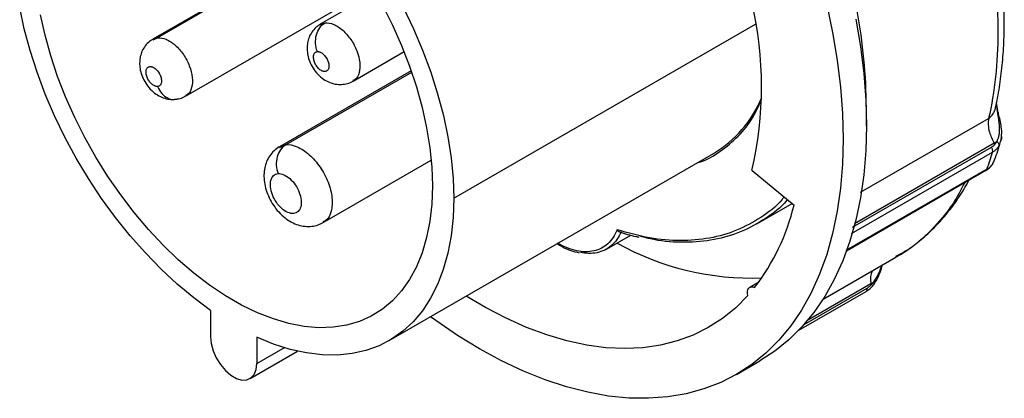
# Model space of a CAD drawing. Header units: inches. Extents: x 0 to 33, y 0 to 25.5.
# Tile 14 of 20: x 25.2 to 28.8, y 19.6 to 21. Entities that reach past the tile are written whole.
import ezdxf

# ---------------------------------------------------------------- set-up
doc = ezdxf.new("R2010")
doc.units = ezdxf.units.IN
doc.header["$LTSCALE"] = 3
doc.header["$MEASUREMENT"] = 0

msp = doc.modelspace()

# ---------------------------------------------------------------- linework, layer by layer
for p, q in [((26.3483, 21.2729), (25.6894, 20.8925)), ((26.3499, 21.2692), (25.7067, 20.8979)), ((25.8075, 20.6879), (26.4815, 21.077)), ((26.4907, 21.0611), (26.2921, 20.9464)), ((26.2929, 20.9446), (26.3094, 20.9517)), ((26.7722, 20.3198), (27.8579, 20.9465)), ((25.6901, 20.8907), (25.7067, 20.8979)), ((26.4102, 20.7418), (26.5937, 20.8478)), ((26.6194, 20.779), (26.145, 20.5051)), ((26.6198, 20.773), (26.1681, 20.5122)), ((28.7307, 20.6244), (28.7263, 20.6618)), ((28.732, 20.6286), (28.7264, 20.6649)), ((28.2574, 20.5809), (28.2574, 20.6452)), ((28.2369, 20.3413), (28.6976, 20.6072)), ((28.7179, 20.5184), (28.2148, 20.228)), ((28.7393, 20.5243), (28.7351, 20.51)), ((28.7422, 20.53), (28.7433, 20.5422)), ((28.2035, 20.1922), (28.7116, 20.4855)), ((28.2073, 20.2151), (28.7077, 20.504)), ((26.3025, 20.2323), (26.6913, 20.4568)), ((26.5402, 19.807), (27.7077, 20.481)), ((28.71, 20.4402), (28.7146, 20.4497)), ((28.7132, 20.4447), (28.7149, 20.4511)), ((27.8459, 20.4199), (27.9972, 20.2954)), ((28.6911, 20.4245), (28.1831, 20.1312)), ((28.1864, 20.1309), (28.6878, 20.4204)), ((27.8636, 20.2277), (27.9904, 20.3009)), ((27.3223, 20.1367), (27.4097, 20.1871)), ((28.1018, 19.9561), (28.3637, 20.1073)), ((27.8703, 20.0177), (27.8376, 19.9988)), ((28.0339, 19.8656), (28.2607, 19.9965)), ((28.2736, 20.011), (28.0428, 19.8777)), ((28.0146, 19.8444), (28.2569, 19.9843)), ((25.8967, 19.9157), (25.8967, 19.8206)), ((26.0637, 19.8193), (26.0637, 19.7242)), ((26.0637, 19.7242), (26.1655, 19.7829)), ((26.0392, 19.6701), (26.2105, 19.769)), ((27.7906, 19.6855), (27.8741, 19.7337))]:
    msp.add_line(p, q)
at = {"flags": 128}
for points in [[(26.5157, 21.0157), (26.5521, 20.9431), (26.5849, 20.8695), (26.6137, 20.7952), (26.6384, 20.7209), (26.6588, 20.6469), (26.6748, 20.5737), (26.6864, 20.5018), (26.6933, 20.4318), (26.6956, 20.364)], [(28.1146, 21.0164), (28.1359, 20.9163), (28.1524, 20.8174), (28.1643, 20.7203), (28.1715, 20.6253), (28.1739, 20.5327)], [(25.8967, 19.9157), (25.8365, 19.9605), (25.7772, 20.0101), (25.7191, 20.0643), (25.6625, 20.1226), (25.6078, 20.1848), (25.5552, 20.2505), (25.5052, 20.3193), (25.458, 20.3908), (25.4139, 20.4645), (25.3731, 20.5401), (25.3358, 20.6171), (25.3024, 20.6951), (25.273, 20.7735), (25.2477, 20.8519), (25.2268, 20.9299), (25.2102, 21.007)], [(26.6956, 20.364), (26.6933, 20.2988), (26.6864, 20.2368), (26.6748, 20.1783), (26.6588, 20.1236), (26.6384, 20.0732), (26.6137, 20.0273), (26.5849, 19.9863), (26.5521, 19.9505), (26.5157, 19.92), (26.4758, 19.895), (26.4327, 19.8758), (26.3866, 19.8624), (26.3379, 19.855), (26.2869, 19.8535), (26.2339, 19.858), (26.1792, 19.8685), (26.1233, 19.8849), (26.0664, 19.907), (26.009, 19.9348), (25.9514, 19.9681), (25.8939, 20.0066), (25.8371, 20.0501), (25.7811, 20.0983), (25.7265, 20.151), (25.6735, 20.2076), (25.6225, 20.268), (25.5738, 20.3317), (25.5277, 20.3982), (25.4846, 20.4673), (25.4447, 20.5383), (25.4082, 20.6109), (25.3755, 20.6845), (25.3467, 20.7588), (25.322, 20.8331), (25.3015, 20.9071), (25.2855, 20.9803)], [(26.5905, 21.0075), (26.6274, 20.9305), (26.6605, 20.8525), (26.6896, 20.774), (26.7145, 20.6956), (26.7351, 20.6177), (26.7513, 20.5407), (26.7629, 20.465), (26.7699, 20.3913), (26.7722, 20.3198)], [(28.2194, 20.9645), (28.236, 20.8657), (28.2479, 20.7686), (28.255, 20.6735), (28.2574, 20.5809)], [(28.2574, 20.5809), (28.255, 20.4911), (28.2479, 20.4043), (28.236, 20.3209), (28.2194, 20.2413), (28.1982, 20.1656), (28.1724, 20.0942), (28.1421, 20.0274), (28.1075, 19.9653), (28.0687, 19.9082), (28.0258, 19.8563), (27.9789, 19.8099), (27.9283, 19.769), (27.8742, 19.7338), (27.8741, 19.7337)], [(28.1739, 20.5327), (28.1715, 20.4429), (28.1643, 20.3561), (28.1524, 20.2727), (28.1359, 20.1931), (28.1146, 20.1174), (28.0889, 20.046), (28.0586, 19.9792), (28.024, 19.9171), (27.9852, 19.86), (27.9423, 19.8081), (27.8954, 19.7616), (27.8448, 19.7207), (27.7907, 19.6856), (27.7331, 19.6562), (27.6724, 19.6328), (27.6087, 19.6155), (27.5424, 19.6043), (27.4735, 19.5992), (27.4025, 19.6002), (27.3294, 19.6075), (27.2547, 19.6208), (27.1786, 19.6403), (27.1013, 19.6657), (27.0232, 19.6971), (26.9445, 19.7343), (26.8655, 19.7771), (26.7865, 19.8255), (26.7077, 19.8792), (26.6889, 19.8928)], [(26.7722, 20.3198), (26.7698, 20.2507), (26.7628, 20.1847), (26.7511, 20.1223), (26.7348, 20.0637), (26.7141, 20.0094), (26.6889, 19.9596), (26.6596, 19.9147), (26.6262, 19.8749), (26.589, 19.8405), (26.5482, 19.8117), (26.5039, 19.7886), (26.4566, 19.7713), (26.4065, 19.7601), (26.3538, 19.7549), (26.2989, 19.7557), (26.2421, 19.7627), (26.1837, 19.7756), (26.1241, 19.7945), (26.0637, 19.8193)], [(27.831, 19.9692), (27.8296, 19.9772), (27.8296, 19.9845), (27.8311, 19.9908), (27.834, 19.9958), (27.8381, 19.999), (27.8432, 20.0005), (27.849, 20.0002), (27.8553, 19.9979)], [(27.831, 19.9692), (27.7872, 19.9252), (27.7396, 19.8867), (27.6885, 19.8539), (27.6341, 19.8269), (27.5766, 19.8058), (27.5162, 19.7906), (27.4532, 19.7816), (27.3878, 19.7785), (27.3203, 19.7816), (27.2509, 19.7908), (27.18, 19.8061), (27.1079, 19.8273), (27.0347, 19.8544), (26.9609, 19.8873), (26.8867, 19.9259), (26.8172, 19.9669)], [(25.8967, 19.8206), (25.8991, 19.7961), (25.9062, 19.7703), (25.9177, 19.7445), (25.9327, 19.7204), (25.9506, 19.6993), (25.9701, 19.6825), (25.9902, 19.6708), (26.0098, 19.6651), (26.0276, 19.6656), (26.0427, 19.6724), (26.0541, 19.6849), (26.0613, 19.7025), (26.0637, 19.7242)]]:
    msp.add_lwpolyline(points, dxfattribs=at)
for centre, radius, start, end in [((26.5385, 20.7221), 1.3418, 346.9851, 13.0149), ((26.2969, 20.6358), 1.9605, 0.2749, 10.5463), ((27.4845, 20.8485), 0.43, 301.2796, 336.8991), ((27.2248, 20.4812), 0.7944, 322.5259, 346.4723), ((27.842, 21.0149), 0.9826, 240.6371, 272.2911)]:
    msp.add_arc(centre, radius, start, end)
for points, knots in [([(28.6976, 21.2678), (28.7195, 21.147), (28.7307, 21.0295), (28.7307, 20.8073), (28.7195, 20.7027), (28.6976, 20.6072)], [0, 0, 0, 0, 0.5, 0.5, 1, 1, 1, 1]), ([(28.7232, 20.6503), (28.7248, 20.6575), (28.7318, 20.6895), (28.7413, 20.7487), (28.7499, 20.8287), (28.754, 20.9115), (28.7538, 20.9967), (28.7493, 21.084), (28.7404, 21.1731), (28.732, 21.2344), (28.7265, 21.2659), (28.7263, 21.2669)], [0, 0, 0, 0, 0.039281, 0.175639, 0.312132, 0.448775, 0.585486, 0.722192, 0.858853, 0.995447, 1, 1, 1, 1]), ([(26.2919, 20.9458), (26.2864, 20.9423), (26.2747, 20.9349), (26.2611, 20.9186), (26.2511, 20.8996), (26.2455, 20.8798), (26.2449, 20.8665), (26.2446, 20.8602)], [0, 0, 0, 0, 0.18867, 0.403443, 0.610049, 0.81499, 1, 1, 1, 1]), ([(26.2815, 20.8479), (26.2779, 20.8572), (26.2757, 20.8675), (26.2746, 20.888), (26.2756, 20.8984), (26.2807, 20.9176), (26.2849, 20.9265), (26.2955, 20.9415), (26.3021, 20.9475), (26.3094, 20.9517)], [0, 0, 0, 0, 0.25, 0.25, 0.5, 0.5, 0.75, 0.75, 1, 1, 1, 1]), ([(26.3094, 20.9517), (26.3195, 20.951), (26.3397, 20.9494), (26.3734, 20.9267), (26.4033, 20.8925), (26.4253, 20.8508), (26.4362, 20.8078), (26.4335, 20.7714), (26.4235, 20.7486), (26.4122, 20.7446), (26.4094, 20.7437)], [0, 0, 0, 0, 0.136471, 0.272942, 0.409413, 0.545883, 0.682354, 0.818825, 0.955296, 1, 1, 1, 1]), ([(25.6892, 20.8919), (25.6837, 20.8884), (25.6719, 20.881), (25.6584, 20.8647), (25.6484, 20.8457), (25.6428, 20.8259), (25.6421, 20.8126), (25.6418, 20.8063)], [0, 0, 0, 0, 0.18867, 0.403443, 0.610049, 0.81499, 1, 1, 1, 1]), ([(25.7067, 20.8979), (25.7167, 20.8971), (25.7369, 20.8955), (25.7707, 20.8728), (25.8006, 20.8387), (25.8226, 20.7969), (25.8335, 20.7539), (25.8308, 20.7175), (25.8207, 20.6947), (25.8094, 20.6908), (25.8066, 20.6898)], [0, 0, 0, 0, 0.136471, 0.272942, 0.409413, 0.545883, 0.682354, 0.818825, 0.955296, 1, 1, 1, 1]), ([(26.2446, 20.8602), (26.2449, 20.8538), (26.2456, 20.8394), (26.2516, 20.8169), (26.2624, 20.7933), (26.278, 20.7709), (26.2972, 20.7525), (26.3185, 20.7393), (26.3403, 20.7314), (26.3627, 20.7285), (26.3846, 20.7312), (26.401, 20.736), (26.4086, 20.7414), (26.4102, 20.7425)], [0, 0, 0, 0, 0.07889, 0.178827, 0.283414, 0.392215, 0.507465, 0.607236, 0.701949, 0.793958, 0.884982, 0.975825, 1, 1, 1, 1]), ([(26.3094, 20.7761), (26.3086, 20.7761), (26.307, 20.776), (26.3044, 20.7763), (26.3018, 20.777), (26.2982, 20.7783), (26.2936, 20.7807), (26.2882, 20.7849), (26.2831, 20.7901), (26.2769, 20.7981), (26.2707, 20.8098), (26.2677, 20.8217), (26.2675, 20.8302), (26.2684, 20.836), (26.2703, 20.8408), (26.2732, 20.8445), (26.277, 20.847), (26.28, 20.8476), (26.2815, 20.8479)], [0, 0, 0, 0, 0.03144, 0.062598, 0.093777, 0.125284, 0.187762, 0.250419, 0.312897, 0.375553, 0.500074, 0.624594, 0.687072, 0.749729, 0.812207, 0.874864, 0.937387, 1, 1, 1, 1]), ([(26.2815, 20.8479), (26.2823, 20.8479), (26.284, 20.848), (26.2865, 20.8476), (26.2891, 20.847), (26.2927, 20.8457), (26.2973, 20.8432), (26.3027, 20.839), (26.3079, 20.8338), (26.3141, 20.8258), (26.3202, 20.8142), (26.3232, 20.8023), (26.3234, 20.7937), (26.3225, 20.788), (26.3206, 20.7831), (26.3177, 20.7795), (26.314, 20.7769), (26.3109, 20.7764), (26.3094, 20.7761)], [0, 0, 0, 0, 0.03144, 0.062598, 0.093777, 0.125284, 0.187762, 0.250419, 0.312897, 0.375553, 0.500074, 0.624594, 0.687072, 0.749729, 0.812207, 0.874864, 0.937387, 1, 1, 1, 1]), ([(25.6418, 20.8063), (25.6421, 20.7999), (25.6428, 20.7855), (25.6489, 20.763), (25.6597, 20.7394), (25.6753, 20.717), (25.6945, 20.6987), (25.7158, 20.6853), (25.7375, 20.6777), (25.7557, 20.6747), (25.7662, 20.6761), (25.7693, 20.6766)], [0, 0, 0, 0, 0.0947318, 0.2147384, 0.3403284, 0.4709777, 0.6093718, 0.729179, 0.8429112, 0.9533978, 1, 1, 1, 1]), ([(25.7067, 20.7222), (25.7058, 20.7222), (25.7042, 20.7221), (25.7017, 20.7224), (25.6991, 20.7231), (25.6955, 20.7244), (25.6909, 20.7268), (25.6855, 20.731), (25.6803, 20.7362), (25.6741, 20.7442), (25.668, 20.7559), (25.665, 20.7678), (25.6648, 20.7763), (25.6657, 20.7821), (25.6676, 20.7869), (25.6705, 20.7906), (25.6742, 20.7931), (25.6773, 20.7937), (25.6788, 20.794)], [0, 0, 0, 0, 0.03144, 0.062598, 0.093777, 0.125284, 0.187762, 0.250419, 0.312897, 0.375553, 0.500074, 0.624594, 0.687072, 0.749729, 0.812207, 0.874864, 0.937387, 1, 1, 1, 1]), ([(25.6788, 20.794), (25.6796, 20.794), (25.6812, 20.7941), (25.6838, 20.7938), (25.6864, 20.7931), (25.69, 20.7918), (25.6946, 20.7893), (25.7, 20.7852), (25.7051, 20.78), (25.7113, 20.7719), (25.7175, 20.7603), (25.7205, 20.7484), (25.7207, 20.7398), (25.7198, 20.7341), (25.7179, 20.7293), (25.715, 20.7256), (25.7112, 20.723), (25.7082, 20.7225), (25.7067, 20.7222)], [0, 0, 0, 0, 0.03144, 0.062598, 0.093777, 0.125284, 0.187762, 0.250419, 0.312897, 0.375553, 0.500074, 0.624594, 0.687072, 0.749729, 0.812207, 0.874864, 0.937387, 1, 1, 1, 1]), ([(25.7067, 20.7222), (25.7111, 20.7132), (25.7201, 20.6953), (25.7421, 20.6798), (25.7598, 20.6735), (25.7685, 20.6762), (25.7693, 20.6765)], [0, 0, 0, 0, 0.321499, 0.642998, 0.964498, 1, 1, 1, 1]), ([(25.7693, 20.6766), (25.7735, 20.6769), (25.785, 20.6778), (25.7983, 20.6821), (25.8059, 20.6875), (25.8075, 20.6886)], [0, 0, 0, 0, 0.312231, 0.85544, 1, 1, 1, 1]), ([(27.6518, 20.4487), (27.6536, 20.4492), (27.683, 20.4568), (27.7325, 20.4872), (27.7975, 20.5408), (27.8469, 20.6024), (27.8695, 20.6507), (27.8787, 20.6704)], [0, 0, 0, 0, 0.017088, 0.283588, 0.550089, 0.816589, 1, 1, 1, 1]), ([(28.6976, 20.6072), (28.7013, 20.61), (28.7092, 20.6158), (28.7175, 20.6304), (28.722, 20.6424), (28.7231, 20.6494), (28.7232, 20.6503)], [0, 0, 0, 0, 0.29778, 0.618753, 0.949535, 1, 1, 1, 1]), ([(28.7267, 20.5241), (28.7275, 20.5254), (28.729, 20.528), (28.731, 20.5322), (28.7327, 20.5368), (28.7341, 20.5415), (28.7358, 20.5486), (28.7372, 20.5588), (28.7373, 20.5705), (28.7368, 20.5797), (28.736, 20.5885), (28.7347, 20.5992), (28.7327, 20.6121), (28.7313, 20.6206), (28.7307, 20.6244)], [0, 0, 0, 0, 0.049414, 0.099723, 0.150928, 0.203031, 0.256042, 0.373233, 0.507328, 0.590169, 0.632416, 0.754517, 0.88907, 1, 1, 1, 1]), ([(28.732, 20.6285), (28.7321, 20.6279), (28.7324, 20.6267), (28.7313, 20.6252), (28.7307, 20.6244)], [0, 0, 0, 0, 0.436685, 1, 1, 1, 1]), ([(28.7433, 20.5422), (28.7439, 20.547), (28.7455, 20.56), (28.7424, 20.5823), (28.7375, 20.6067), (28.7338, 20.6215), (28.7321, 20.6287)], [0, 0, 0, 0, 0.167639, 0.461302, 0.73778, 1, 1, 1, 1]), ([(28.6976, 20.6072), (28.6944, 20.5934), (28.6962, 20.563), (28.7102, 20.531), (28.7179, 20.5184)], [0, 0, 0, 0, 0.571429, 1, 1, 1, 1]), ([(28.7077, 20.504), (28.7087, 20.5046), (28.7107, 20.5058), (28.7134, 20.5079), (28.7161, 20.5101), (28.7194, 20.5134), (28.7232, 20.5179), (28.7255, 20.522), (28.7267, 20.5241)], [0, 0, 0, 0, 0.123592, 0.247824, 0.373143, 0.499988, 0.749512, 1, 1, 1, 1]), ([(28.716, 20.4507), (28.7239, 20.4718), (28.7328, 20.4957), (28.7398, 20.521), (28.7406, 20.524)], [0, 0, 0, 0, 0.883665, 1, 1, 1, 1]), ([(28.7267, 20.5241), (28.7253, 20.5231), (28.7224, 20.5211), (28.7194, 20.5193), (28.7179, 20.5184)], [0, 0, 0, 0, 0.50223, 1, 1, 1, 1]), ([(28.7351, 20.51), (28.7355, 20.5117), (28.7347, 20.5164), (28.7301, 20.5216), (28.7267, 20.5241)], [0, 0, 0, 0, 0.428571, 1, 1, 1, 1]), ([(28.7436, 20.5417), (28.7436, 20.5408), (28.7439, 20.5343), (28.7415, 20.529), (28.7393, 20.5243)], [0, 0, 0, 0, 0.128693, 1, 1, 1, 1]), ([(26.1442, 20.5044), (26.1377, 20.5001), (26.1246, 20.4913), (26.1095, 20.4729), (26.0982, 20.452), (26.0913, 20.4289), (26.0886, 20.4038), (26.0904, 20.377), (26.0968, 20.349), (26.1078, 20.321), (26.1231, 20.2942), (26.1422, 20.2696), (26.1642, 20.249), (26.1879, 20.2333), (26.2122, 20.223), (26.2368, 20.2178), (26.2611, 20.218), (26.2835, 20.2226), (26.2963, 20.2296), (26.3022, 20.2328)], [0, 0, 0, 0, 0.052885, 0.107563, 0.161434, 0.216144, 0.273268, 0.333913, 0.397836, 0.46317, 0.528931, 0.595699, 0.664316, 0.727672, 0.788045, 0.845264, 0.900435, 0.954564, 1, 1, 1, 1]), ([(26.1681, 20.5122), (26.1608, 20.508), (26.1542, 20.5019), (26.1436, 20.487), (26.1395, 20.4781), (26.1343, 20.4589), (26.1333, 20.4485), (26.1344, 20.428), (26.1366, 20.4177), (26.1403, 20.4083)], [0, 0, 0, 0, 0.25, 0.25, 0.5, 0.5, 0.75, 0.75, 1, 1, 1, 1]), ([(26.1458, 20.5025), (26.1528, 20.5066), (26.1702, 20.5167), (26.2091, 20.5076), (26.2533, 20.4792), (26.2934, 20.4332), (26.3227, 20.3776), (26.3372, 20.3203), (26.3336, 20.2718), (26.3201, 20.2413), (26.305, 20.236), (26.3012, 20.2347)], [0, 0, 0, 0, 0.085185, 0.209915, 0.334645, 0.459375, 0.584105, 0.708835, 0.833565, 0.958294, 1, 1, 1, 1]), ([(28.7116, 20.4855), (28.7123, 20.4879), (28.7124, 20.491), (28.711, 20.4975), (28.7096, 20.5009), (28.7077, 20.504)], [0, 0, 0, 0, 0.5, 0.5, 1, 1, 1, 1]), ([(28.7351, 20.51), (28.7343, 20.5085), (28.7327, 20.5056), (28.7298, 20.5015), (28.7267, 20.4977), (28.7233, 20.4941), (28.7196, 20.4909), (28.7157, 20.488), (28.713, 20.4863), (28.7116, 20.4855)], [0, 0, 0, 0, 0.145264, 0.289596, 0.433072, 0.575769, 0.717768, 0.859151, 1, 1, 1, 1]), ([(28.6873, 20.4201), (28.692, 20.4231), (28.7015, 20.4291), (28.7072, 20.4365), (28.7101, 20.4402)], [0, 0, 0, 0, 0.496504, 1, 1, 1, 1]), ([(28.6877, 20.4206), (28.6883, 20.4209), (28.6898, 20.4217), (28.6906, 20.4234), (28.6911, 20.4245)], [0, 0, 0, 0, 0.378297, 1, 1, 1, 1]), ([(28.6911, 20.4245), (28.6925, 20.4253), (28.6953, 20.427), (28.699, 20.4297), (28.7025, 20.4324), (28.7057, 20.4353), (28.7086, 20.4384), (28.7111, 20.4415), (28.7125, 20.4436), (28.7132, 20.4447)], [0, 0, 0, 0, 0.140849, 0.282232, 0.424231, 0.566928, 0.710404, 0.854736, 1, 1, 1, 1]), ([(28.71, 20.4403), (28.7102, 20.4405), (28.7118, 20.4416), (28.7126, 20.4433), (28.7132, 20.4447)], [0, 0, 0, 0, 0.17892, 1, 1, 1, 1]), ([(28.6114, 20.3763), (28.5979, 20.3506), (28.5642, 20.2863), (28.4928, 20.2043), (28.4228, 20.1406), (28.3751, 20.1162), (28.3623, 20.1096)], [0, 0, 0, 0, 0.219015, 0.549334, 0.879654, 1, 1, 1, 1]), ([(28.3624, 20.1071), (28.3662, 20.1091), (28.3881, 20.1207), (28.4252, 20.1468), (28.4735, 20.1857), (28.5181, 20.2297), (28.5592, 20.2784), (28.5962, 20.3301), (28.6174, 20.3675), (28.6276, 20.3856)], [0, 0, 0, 0, 0.033527, 0.195529, 0.357524, 0.519833, 0.682769, 0.846565, 1, 1, 1, 1]), ([(27.9616, 20.3246), (27.9591, 20.3214), (27.9353, 20.2908), (27.8785, 20.2488), (27.792, 20.201), (27.6947, 20.1732), (27.5895, 20.1643), (27.4779, 20.1733), (27.3997, 20.1952), (27.3605, 20.2061)], [0, 0, 0, 0, 0.019498, 0.182915, 0.346332, 0.509749, 0.673166, 0.836583, 1, 1, 1, 1]), ([(27.9732, 20.3151), (27.9725, 20.3142), (27.9503, 20.2858), (27.8953, 20.2453), (27.8087, 20.1965), (27.7109, 20.1678), (27.6052, 20.1588), (27.5152, 20.1637), (27.4596, 20.1783), (27.4431, 20.1826)], [0, 0, 0, 0, 0.006261, 0.18966, 0.373058, 0.556456, 0.739854, 0.923253, 1, 1, 1, 1]), ([(27.3605, 20.2061), (27.356, 20.1964), (27.347, 20.1771), (27.3276, 20.1549), (27.3043, 20.1386), (27.2773, 20.1289), (27.2474, 20.1258), (27.2151, 20.1297), (27.1816, 20.1397), (27.1588, 20.1517), (27.1476, 20.1576)], [0, 0, 0, 0, 0.125426, 0.250852, 0.376278, 0.501703, 0.627129, 0.752555, 0.877981, 1, 1, 1, 1]), ([(27.3751, 20.1991), (27.3703, 20.1894), (27.3607, 20.1701), (27.3404, 20.1482), (27.3163, 20.132), (27.2885, 20.1227), (27.2592, 20.1196), (27.2383, 20.123), (27.2285, 20.1246)], [0, 0, 0, 0, 0.1699768, 0.3399536, 0.5099304, 0.6799072, 0.849884, 1, 1, 1, 1]), ([(27.3687, 20.1987), (27.3681, 20.1989), (27.3664, 20.1995), (27.3634, 20.2018), (27.3616, 20.2045), (27.3605, 20.2061)], [0, 0, 0, 0, 0.165096, 0.522839, 1, 1, 1, 1]), ([(27.3687, 20.1988), (27.3884, 20.1925), (27.4119, 20.185), (27.4348, 20.1805), (27.4385, 20.1798)], [0, 0, 0, 0, 0.837012, 1, 1, 1, 1]), ([(27.1446, 20.1559), (27.1504, 20.1523), (27.1669, 20.1422), (27.1935, 20.1309), (27.2137, 20.1259), (27.2235, 20.1235)], [0, 0, 0, 0, 0.219199, 0.621281, 1, 1, 1, 1]), ([(28.2811, 20.0596), (28.2793, 20.0569), (28.2746, 20.0498), (28.2716, 20.0331), (28.273, 20.0184), (28.2736, 20.011)], [0, 0, 0, 0, 0.2308789, 0.6154395, 1, 1, 1, 1]), ([(28.2827, 20.0168), (28.2878, 20.024), (28.2979, 20.0384), (28.307, 20.0608), (28.3111, 20.0732), (28.3126, 20.0778)], [0, 0, 0, 0, 0.390942, 0.775211, 1, 1, 1, 1]), ([(28.2851, 20.0104), (28.2907, 20.0192), (28.3017, 20.0365), (28.3103, 20.0618), (28.3139, 20.0749), (28.315, 20.0792)], [0, 0, 0, 0, 0.413494, 0.808626, 1, 1, 1, 1]), ([(28.2586, 19.9859), (28.2592, 19.9866), (28.2604, 19.9881), (28.2611, 19.9918), (28.2609, 19.9949), (28.2607, 19.9965)], [0, 0, 0, 0, 0.28028, 0.64014, 1, 1, 1, 1]), ([(28.2587, 19.9858), (28.2635, 19.9891), (28.2731, 19.9956), (28.2811, 20.0054), (28.2851, 20.0104)], [0, 0, 0, 0, 0.502901, 1, 1, 1, 1]), ([(28.2607, 19.9965), (28.2617, 19.9971), (28.2637, 19.9983), (28.2666, 20.0003), (28.2695, 20.0026), (28.2732, 20.0059), (28.2778, 20.0105), (28.2811, 20.0147), (28.2827, 20.0168)], [0, 0, 0, 0, 0.123592, 0.247824, 0.373143, 0.499988, 0.749512, 1, 1, 1, 1]), ([(28.2827, 20.0168), (28.2812, 20.0157), (28.2782, 20.0137), (28.2752, 20.0119), (28.2736, 20.011)], [0, 0, 0, 0, 0.501252, 1, 1, 1, 1]), ([(28.2827, 20.0168), (28.2834, 20.0157), (28.2848, 20.0135), (28.2855, 20.0114), (28.2851, 20.0107), (28.285, 20.0105)], [0, 0, 0, 0, 0.417559, 0.835121, 1, 1, 1, 1]), ([(28.2555, 19.9837), (28.2565, 19.984), (28.2578, 19.9845), (28.2585, 19.9857), (28.2586, 19.9859)], [0, 0, 0, 0, 0.8189065, 1, 1, 1, 1])]:
    msp.add_open_spline(points, degree=3, knots=knots)
for points in [[(28.6911, 20.4245), (28.6985, 20.4443), (28.7053, 20.4646), (28.7116, 20.4855)], [(26.1403, 20.4083), (26.1339, 20.4078), (26.1228, 20.4029), (26.1129, 20.3855), (26.1115, 20.3607), (26.1186, 20.3322), (26.1333, 20.3043), (26.1533, 20.2814), (26.1755, 20.2669), (26.1967, 20.263), (26.2134, 20.2703), (26.2233, 20.2877), (26.2247, 20.3125), (26.2176, 20.341), (26.2029, 20.3688), (26.1829, 20.3918), (26.1606, 20.4063), (26.1466, 20.4089), (26.1403, 20.4083)]]:
    msp.add_open_spline(points, degree=3)

doc.saveas('drawing.dxf')
